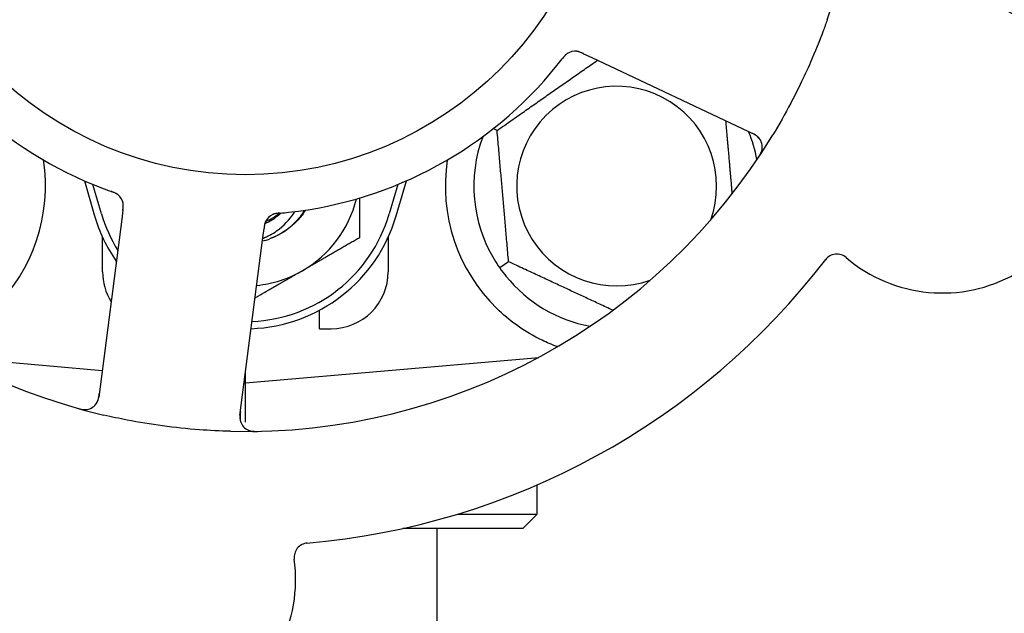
# Model space of a CAD drawing. Header units: inches. Extents: x 24 to 1128, y -69 to 748.
# Tile 37 of 256: x 141.49 to 143.65, y 225.06 to 226.36. Entities that reach past the tile are written whole.
import ezdxf

# ---------------------------------------------------------------- set-up
doc = ezdxf.new("R2010")
doc.units = ezdxf.units.IN
doc.header["$LTSCALE"] = 32
doc.header["$MEASUREMENT"] = 0
doc.layers.add('Dimension (ANSI)', color=7, linetype='Continuous', lineweight=25)
doc.layers.add('Visible (ANSI)', color=7, linetype='Continuous', lineweight=30)
doc.styles.add('Note Text (ANSI)', font='tahoma.ttf')
doc.dimstyles.new('SB Fraction-16 (ANSI)', dxfattribs={"dimscale": 32, "dimtxt": 0.125, "dimasz": 0.098425, "dimexe": 0.125, "dimexo": 0.0625, "dimgap": 0.031496, "dimtad": 0, "dimtih": 1, "dimtoh": 1, "dimdec": 4, "dimrnd": 1e-08, "dimzin": 0, "dimdsep": 46, "dimlunit": 5, "dimtxsty": 'Note Text (ANSI)', "dimcen": 0.09, "dimdle": 0.393701, "dimclrd": 256, "dimclre": 256, "dimclrt": 256, "dimadec": 0, "dimazin": 3, "dimtfac": 0.96, "dimtofl": 0, "dimtmove": 0, "dimatfit": 3, "dimfxl": 1, "dimfrac": 2, "dimtolj": 1, "dimtzin": 12, "dimlwd": -1, "dimlwe": -1, "dimarcsym": 0})

# ---------------------------------------------------------------- blocks, each defined once
blk = doc.blocks.new('*D15')
at = {"layer": 'Defpoints', "color": 0, "transparency": 16777216}
for p in [(159.2904, 460.4837), (67.9568, 170.772), (125.1654, 170.772)]:
    blk.add_point(p, dxfattribs=at)
at = {"layer": 'Dimension (ANSI)', "transparency": 16777216}
for p, q in [((157.2904, 460.4837), (63.9568, 460.4837)), ((67.9568, 457.3341), (67.9568, 323.1609)), ((67.9568, 173.9216), (67.9568, 316.0948)), ((123.1654, 170.772), (63.9568, 170.772))]:
    blk.add_line(p, q, dxfattribs=at)
for points in [[(67.4319, 457.3341), (68.4817, 457.3341), (67.9568, 460.4837)], [(67.4319, 173.9216), (68.4817, 173.9216), (67.9568, 170.772)]]:
    blk.add_solid(points, dxfattribs=at)
at = {"layer": 'Dimension (ANSI)', "transparency": 16777216, "insert": (55.7701, 322.153), "char_height": 4, "attachment_point": 1, "style": 'Note Text (ANSI)'}
blk.add_mtext('\\A1;289 11/16', dxfattribs=at)

msp = doc.modelspace()

# ---------------------------------------------------------------- linework, layer by layer
at = {"layer": 'Visible (ANSI)'}
for p, q in [((142.72633, 226.29024), (142.74429, 226.28174)), ((142.74429, 226.28174), (143.09956, 226.11368)), ((142.53698, 226.1222), (142.52855, 226.12613)), ((141.63378, 226.01177), (141.65611, 225.9352)), ((142.31611, 225.9352), (142.33844, 226.01177)), ((141.67111, 225.93958), (141.65236, 226.00385)), ((142.31986, 226.00385), (142.30111, 225.93958)), ((141.71796, 225.94726), (141.71543, 225.92755)), ((141.71543, 225.92755), (141.66538, 225.53774)), ((142.02439, 225.88788), (142.02693, 225.90762)), ((141.67361, 225.8127), (141.67361, 225.88825)), ((141.97434, 225.49807), (142.02439, 225.88788)), ((142.29861, 225.88825), (142.29861, 225.8127)), ((142.56214, 225.83462), (142.54262, 225.82096)), ((142.14861, 225.6877), (142.14861, 225.72854)), ((142.14861, 225.6877), (142.17361, 225.6877)), ((141.34412, 225.62512), (141.6729, 225.59635)), ((141.98611, 225.56895), (142.62809, 225.62512)), ((142.62486, 225.62337), (142.62486, 225.62483)), ((141.98611, 225.56895), (141.98611, 225.58971)), ((141.98347, 225.56918), (141.98611, 225.56895)), ((141.98611, 225.48296), (141.98611, 225.56895)), ((142.62486, 225.28145), (142.62486, 225.34573)), ((142.45008, 225.28145), (142.62486, 225.28145)), ((142.59361, 225.2502), (142.62486, 225.28145)), ((142.59361, 225.2502), (142.33048, 225.2502)), ((142.40611, 223.0187), (142.40611, 225.2502))]:
    msp.add_line(p, q, dxfattribs=at)
msp.add_circle((141.98611, 226.8127), 0.7875, dxfattribs=at)
for centre, radius, start, end in [((141.98611, 226.8127), 1.35, 340.62287, 40.74397), ((141.98611, 226.8127), 0.875, 204.19111, 249.17573), ((141.98611, 226.8127), 1.35, 196.62287, 256.74397), ((143.51154, 226.09109), 0.325, 229.56477, 79.80207), ((142.70773, 226.26447), 0.03125, 82.67765, 124.13682), ((141.98611, 226.8127), 0.875, 276.19111, 321.17573), ((142.79861, 226.0002), 0.21875, 340.34111, 289.65889), ((142.79861, 226.0002), 0.3125, 10.71622, 22.42184), ((141.98611, 226.8127), 1.35, 268.62287, 328.74397), ((142.79861, 226.0002), 0.3125, 159.72028, 210.84193), ((143.08619, 226.08544), 0.03125, 326.53135, 64.68342), ((141.17361, 226.0002), 0.375, 314.27762, 8.78707), ((142.79861, 226.0002), 0.375, 171.21293, 225.72238), ((141.6877, 225.95699), 0.03125, 10.67765, 52.13682), ((141.98611, 226.03145), 0.25, 300, 346.26096), ((141.98611, 226.03145), 0.34375, 196.2602, 214.73634), ((141.98611, 226.03145), 0.32812, 196.2602, 211.61609), ((141.98611, 226.03145), 0.34375, 272.10255, 343.7398), ((141.98611, 226.03145), 0.32812, 272.55546, 343.7398), ((142.05866, 225.90936), 0.03125, 113.46904, 155.46837), ((141.98611, 226.03145), 0.11727, 292.2465, 309.43252), ((141.98611, 226.03145), 0.15625, 285.94214, 289.71036), ((141.98611, 226.8127), 1.6, 274.81714, 322.5497), ((143.28048, 225.81994), 0.03125, 49.56477, 142.51231), ((141.79861, 225.8127), 0.125, 180, 211.69426), ((141.98611, 226.03145), 0.25, 275.68783, 300), ((142.17361, 225.8127), 0.125, 270, 0), ((142.79861, 226.0002), 0.3125, 219.15807, 259.28378), ((141.63438, 225.54172), 0.03125, 254.53135, 352.68342), ((142.00534, 225.49409), 0.03125, 172.68342, 270.83549), ((141.7712, 225.13894), 0.325, 157.56477, 7.80207), ((142.12415, 225.1873), 0.03125, 94.85452, 187.80207)]:
    msp.add_arc(centre, radius, start, end, dxfattribs=at)
for points, knots in [([(143.25964, 226.36479), (143.25675, 226.35658), (143.25378, 226.34839), (143.24211, 226.31715), (143.23293, 226.2945), (143.2159, 226.25553), (143.20834, 226.23914), (143.19374, 226.20908), (143.1868, 226.19539), (143.16722, 226.15835), (143.1541, 226.13519), (143.14017, 226.11224)], [-0.73117437, -0.73117437, -0.73117437, -0.73117437, -0.66329539, -0.66329539, -0.47009836, -0.47009836, -0.32966499, -0.32966499, -0.20932583, -0.20932583, 0, 0, 0, 0]), ([(142.69082, 226.29075), (142.69063, 226.29062), (142.69038, 226.29046), (142.68966, 226.28994), (142.68915, 226.28956), (142.68811, 226.28871), (142.68758, 226.28824), (142.68655, 226.28727), (142.68606, 226.28679), (142.6849, 226.28558), (142.68421, 226.28481), (142.68322, 226.28365), (142.68292, 226.2833), (142.68186, 226.28202), (142.68109, 226.28105), (142.6801, 226.27977), (142.67985, 226.27945), (142.6795, 226.279), (142.67939, 226.27886), (142.67928, 226.27872)], [0.044252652, 0.044252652, 0.044252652, 0.044252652, 0.050671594, 0.050671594, 0.061250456, 0.061250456, 0.071050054, 0.071050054, 0.078610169, 0.078610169, 0.087196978, 0.087196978, 0.090753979, 0.090753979, 0.100050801, 0.100050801, 0.10314767, 0.10314767, 0.10451733, 0.10451733, 0.10451733, 0.10451733]), ([(142.6905, 226.29055), (142.6905, 226.29055), (142.69048, 226.29053), (142.69037, 226.29046), (142.69025, 226.29038), (142.68988, 226.29012), (142.68959, 226.28991), (142.68861, 226.28917), (142.68788, 226.28857), (142.68642, 226.2872), (142.68568, 226.28646), (142.68403, 226.28466), (142.68308, 226.28355), (142.68131, 226.28135), (142.68046, 226.28025), (142.67952, 226.27902), (142.6794, 226.27887), (142.67928, 226.27872)], [0.030853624, 0.030853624, 0.030853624, 0.030853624, 0.032941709, 0.032941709, 0.03638518, 0.03638518, 0.042347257, 0.042347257, 0.055267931, 0.055267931, 0.065838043, 0.065838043, 0.077516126, 0.077516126, 0.087897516, 0.087897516, 0.089364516, 0.089364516, 0.089364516, 0.089364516]), ([(142.72629, 226.29026), (142.72602, 226.29039), (142.72575, 226.29051), (142.72427, 226.29121), (142.72302, 226.29179), (142.72039, 226.29294), (142.71898, 226.2935), (142.71643, 226.29439), (142.71525, 226.29473), (142.71304, 226.29525), (142.71196, 226.29543), (142.71105, 226.29554), (142.71092, 226.29556), (142.71081, 226.29557)], [0, 0, 0, 0, 0.002309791, 0.002309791, 0.012623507, 0.012623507, 0.024338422, 0.024338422, 0.035397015, 0.035397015, 0.047442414, 0.047442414, 0.049661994, 0.049661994, 0.049661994, 0.049661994]), ([(142.72633, 226.29024), (142.72585, 226.29047), (142.72537, 226.2907), (142.72444, 226.29113), (142.72398, 226.29135), (142.72294, 226.29183), (142.72238, 226.29208), (142.72034, 226.29299), (142.71901, 226.29353), (142.71691, 226.29429), (142.71598, 226.29458), (142.71427, 226.29501), (142.71352, 226.29517), (142.71226, 226.29539), (142.7117, 226.29547), (142.71138, 226.29551), (142.71133, 226.29551), (142.71133, 226.29551), (142.71133, 226.29551), (142.71133, 226.29551)], [0, 0, 0, 0, 0.004355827, 0.004355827, 0.008687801, 0.008687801, 0.014307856, 0.014307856, 0.029588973, 0.029588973, 0.043844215, 0.043844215, 0.054171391, 0.054171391, 0.061954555, 0.061954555, 0.063871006, 0.063871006, 0.063878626, 0.063878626, 0.063878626, 0.063878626]), ([(143.11151, 226.10375), (143.11133, 226.10399), (143.11111, 226.10428), (143.10998, 226.10567), (143.10877, 226.10695), (143.10639, 226.10903), (143.10519, 226.10996), (143.10197, 226.11213), (143.09986, 226.11336), (143.09669, 226.115), (143.09575, 226.11546), (143.09395, 226.11634), (143.09308, 226.11675), (143.09221, 226.11716)], [0.058736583, 0.058736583, 0.058736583, 0.058736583, 0.064782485, 0.064782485, 0.086145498, 0.086145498, 0.103238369, 0.103238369, 0.1234345, 0.1234345, 0.131598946, 0.131598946, 0.138939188, 0.138939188, 0.138939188, 0.138939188]), ([(143.10835, 226.06232), (143.1087, 226.06284), (143.10904, 226.06335), (143.10996, 226.06476), (143.11055, 226.06566), (143.11159, 226.06736), (143.11206, 226.06816), (143.11322, 226.07022), (143.11389, 226.07153), (143.11497, 226.07384), (143.1154, 226.07489), (143.11606, 226.0767), (143.11631, 226.07749), (143.11676, 226.07909), (143.11693, 226.07987), (143.11709, 226.08076), (143.11712, 226.08094), (143.11714, 226.08111)], [0, 0, 0, 0, 0.005149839, 0.005149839, 0.013554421, 0.013554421, 0.020527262, 0.020527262, 0.031641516, 0.031641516, 0.041623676, 0.041623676, 0.051235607, 0.051235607, 0.06373445, 0.06373445, 0.067355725, 0.067355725, 0.067355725, 0.067355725]), ([(141.70747, 225.98119), (141.70729, 225.98133), (141.70705, 225.98152), (141.70635, 225.98204), (141.70582, 225.98241), (141.70469, 225.98314), (141.70409, 225.9835), (141.70285, 225.98418), (141.70223, 225.98449), (141.70072, 225.98522), (141.69978, 225.98564), (141.69837, 225.98623), (141.69795, 225.9864), (141.6964, 225.98701), (141.69524, 225.98745), (141.69372, 225.988), (141.69334, 225.98813), (141.6928, 225.98833), (141.69263, 225.98839), (141.69246, 225.98845)], [0.044252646, 0.044252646, 0.044252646, 0.044252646, 0.05067159, 0.05067159, 0.061250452, 0.061250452, 0.07105005, 0.07105005, 0.078610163, 0.078610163, 0.087196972, 0.087196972, 0.090753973, 0.090753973, 0.100050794, 0.100050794, 0.103147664, 0.103147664, 0.104517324, 0.104517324, 0.104517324, 0.104517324]), ([(141.70718, 225.98143), (141.70718, 225.98143), (141.70716, 225.98145), (141.70705, 225.98153), (141.70694, 225.98162), (141.70658, 225.98189), (141.70629, 225.9821), (141.70528, 225.98281), (141.70449, 225.98331), (141.70274, 225.98428), (141.7018, 225.98475), (141.69958, 225.98577), (141.69823, 225.98632), (141.6956, 225.98733), (141.69429, 225.9878), (141.69283, 225.98832), (141.69265, 225.98838), (141.69246, 225.98845)], [0.030853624, 0.030853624, 0.030853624, 0.030853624, 0.032941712, 0.032941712, 0.036385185, 0.036385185, 0.042347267, 0.042347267, 0.055267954, 0.055267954, 0.065838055, 0.065838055, 0.077516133, 0.077516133, 0.087897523, 0.087897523, 0.089364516, 0.089364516, 0.089364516, 0.089364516]), ([(141.71796, 225.94726), (141.71803, 225.94778), (141.7181, 225.94832), (141.71822, 225.94934), (141.71829, 225.94984), (141.71842, 225.95097), (141.71849, 225.95159), (141.71872, 225.95381), (141.71883, 225.95523), (141.7189, 225.95747), (141.71888, 225.95845), (141.71877, 225.9602), (141.71869, 225.96097), (141.71851, 225.96223), (141.71841, 225.96279), (141.71835, 225.96311), (141.71834, 225.96315), (141.71834, 225.96315), (141.71834, 225.96315), (141.71834, 225.96315)], [0, 0, 0, 0, 0.004355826, 0.004355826, 0.008687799, 0.008687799, 0.014307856, 0.014307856, 0.029588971, 0.029588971, 0.043844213, 0.043844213, 0.054171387, 0.054171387, 0.06195455, 0.06195455, 0.063871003, 0.063871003, 0.063878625, 0.063878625, 0.063878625, 0.063878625]), ([(141.71797, 225.9473), (141.718, 225.9476), (141.71804, 225.94789), (141.71825, 225.94952), (141.71841, 225.95088), (141.71869, 225.95374), (141.71879, 225.95526), (141.71884, 225.95796), (141.7188, 225.95918), (141.71862, 225.96144), (141.71845, 225.96252), (141.71828, 225.96343), (141.71825, 225.96356), (141.71823, 225.96367)], [0, 0, 0, 0, 0.002309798, 0.002309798, 0.012623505, 0.012623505, 0.02433842, 0.02433842, 0.035397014, 0.035397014, 0.047442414, 0.047442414, 0.049661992, 0.049661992, 0.049661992, 0.049661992]), ([(142.02411, 225.88571), (142.03485, 225.88997), (142.04508, 225.89546), (142.06979, 225.91281), (142.08281, 225.92632), (142.09328, 225.94279), (142.09378, 225.9436), (142.09427, 225.94441)], [-0.61635944, -0.61635944, -0.61635944, -0.61635944, -0.52774982, -0.52774982, -0.38555901, -0.38555901, -0.37828525, -0.37828525, -0.37828525, -0.37828525]), ([(142.11791, 225.94774), (142.11319, 225.9402), (142.10782, 225.93307), (142.10184, 225.92647), (142.08469, 225.90757), (142.0627, 225.89328), (142.03869, 225.88467)], [9.99046979, 9.99046979, 9.99046979, 9.99046979, 10.16152319, 10.16152319, 10.16152319, 10.65156368, 10.65156368, 10.65156368, 10.65156368]), ([(142.11546, 225.94731), (142.11396, 225.94485), (142.11239, 225.94243), (142.10435, 225.93074), (142.09691, 225.92219), (142.07412, 225.90131), (142.05717, 225.89099), (142.03881, 225.88436)], [-0.25639672, -0.25639672, -0.25639672, -0.25639672, -0.23449039, -0.23449039, -0.1487662, -0.1487662, 0, 0, 0, 0]), ([(142.03078, 225.92349), (142.03074, 225.92341), (142.0307, 225.92331), (142.03057, 225.92304), (142.03047, 225.92284), (142.03006, 225.92192), (142.02971, 225.92105), (142.02898, 225.9189), (142.0286, 225.91753), (142.02797, 225.91467), (142.02771, 225.91318), (142.02738, 225.91103), (142.02729, 225.91035), (142.02715, 225.90933), (142.0271, 225.90899), (142.02702, 225.90832), (142.02698, 225.90799), (142.02693, 225.90766)], [0.038929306, 0.038929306, 0.038929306, 0.038929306, 0.040726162, 0.040726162, 0.043941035, 0.043941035, 0.054249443, 0.054249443, 0.066768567, 0.066768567, 0.078206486, 0.078206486, 0.083402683, 0.083402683, 0.086046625, 0.086046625, 0.088630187, 0.088630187, 0.088630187, 0.088630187]), ([(142.06434, 225.94121), (142.06249, 225.93944), (142.06059, 225.93773), (142.04959, 225.92849), (142.03948, 225.92228), (142.02865, 225.91763)], [-2.04013267, -2.04013267, -2.04013267, -2.04013267, -2.02048123, -2.02048123, -1.92997412, -1.92997412, -1.92997412, -1.92997412]), ([(142.06202, 225.941), (142.06172, 225.94097), (142.06142, 225.94095), (142.06062, 225.94088), (142.06011, 225.94083), (142.05853, 225.94068), (142.05744, 225.94056), (142.05518, 225.94028), (142.054, 225.9401), (142.05167, 225.93968), (142.05058, 225.93943), (142.04844, 225.93886), (142.0475, 225.93853), (142.04634, 225.93807), (142.04603, 225.93794), (142.04579, 225.93784)], [0.001596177, 0.001596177, 0.001596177, 0.001596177, 0.00393777, 0.00393777, 0.007842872, 0.007842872, 0.016055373, 0.016055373, 0.025513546, 0.025513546, 0.037191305, 0.037191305, 0.054193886, 0.054193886, 0.06155888, 0.06155888, 0.06155888, 0.06155888]), ([(142.06202, 225.941), (142.06148, 225.94095), (142.06093, 225.94091), (142.05985, 225.94081), (142.05931, 225.94076), (142.0575, 225.94058), (142.05623, 225.94044), (142.05418, 225.94016), (142.05333, 225.94002), (142.05143, 225.93966), (142.05044, 225.93943), (142.0487, 225.93895), (142.04793, 225.93869), (142.04673, 225.93824), (142.04624, 225.93804), (142.04594, 225.93791), (142.0459, 225.93789), (142.04589, 225.93789), (142.04589, 225.93789), (142.04589, 225.93789)], [0, 0, 0, 0, 0.004180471, 0.004180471, 0.008305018, 0.008305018, 0.018114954, 0.018114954, 0.025612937, 0.025612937, 0.036850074, 0.036850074, 0.047489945, 0.047489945, 0.056089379, 0.056089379, 0.058286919, 0.058286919, 0.058652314, 0.058652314, 0.058652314, 0.058652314]), ([(142.06206, 225.941), (142.06253, 225.94105), (142.06304, 225.94109), (142.06359, 225.94114), (142.06847, 225.94157), (142.07513, 225.94222), (142.08047, 225.9428)], [0.48080563, 0.48080563, 0.48080563, 0.48080563, 0.5329828, 0.5329828, 0.5329828, 1, 1, 1, 1]), ([(142.03042, 225.92276), (142.03042, 225.92276), (142.03042, 225.92275), (142.03039, 225.92269), (142.0303, 225.92249), (142.03002, 225.92186), (142.02981, 225.92136), (142.02937, 225.92022), (142.02915, 225.91959), (142.02891, 225.91877), (142.02884, 225.91856), (142.02842, 225.91703), (142.02803, 225.91524), (142.02756, 225.91233), (142.02744, 225.91146), (142.02725, 225.9101), (142.02719, 225.90962), (142.02706, 225.90866), (142.027, 225.90815), (142.02693, 225.90766)], [0.028019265, 0.028019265, 0.028019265, 0.028019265, 0.028672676, 0.028672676, 0.033062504, 0.033062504, 0.040781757, 0.040781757, 0.051074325, 0.051074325, 0.054504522, 0.054504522, 0.075062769, 0.075062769, 0.083066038, 0.083066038, 0.087153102, 0.087153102, 0.091266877, 0.091266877, 0.091266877, 0.091266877]), ([(142.66751, 225.64887), (142.65671, 225.65289), (142.64568, 225.65762), (142.61756, 225.67119), (142.59793, 225.68256), (142.56421, 225.70691), (142.54979, 225.71905), (142.53681, 225.73171)], [1.39731378, 1.39731378, 1.39731378, 1.39731378, 1.49356897, 1.49356897, 1.66386875, 1.66386875, 1.79881771, 1.79881771, 1.79881771, 1.79881771]), ([(141.65963, 225.5233), (141.6598, 225.52354), (141.66, 225.52385), (141.66098, 225.52536), (141.66182, 225.5269), (141.66307, 225.52981), (141.66358, 225.53124), (141.66464, 225.53496), (141.66516, 225.53736), (141.66574, 225.54087), (141.6659, 225.54191), (141.66617, 225.5439), (141.66629, 225.54485), (141.66641, 225.5458)], [0.058736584, 0.058736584, 0.058736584, 0.058736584, 0.064782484, 0.064782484, 0.086145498, 0.086145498, 0.103238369, 0.103238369, 0.123434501, 0.123434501, 0.131598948, 0.131598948, 0.13893919, 0.13893919, 0.13893919, 0.13893919]), ([(141.61924, 225.51351), (141.61985, 225.51334), (141.62044, 225.51317), (141.62206, 225.51272), (141.6231, 225.51245), (141.62504, 225.51198), (141.62594, 225.51178), (141.62827, 225.51132), (141.62972, 225.51108), (141.63225, 225.51077), (141.63338, 225.51069), (141.63531, 225.51061), (141.63614, 225.51062), (141.6378, 225.51069), (141.63859, 225.51077), (141.63948, 225.5109), (141.63967, 225.51092), (141.63983, 225.51095)], [0, 0, 0, 0, 0.005149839, 0.005149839, 0.013554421, 0.013554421, 0.020527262, 0.020527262, 0.031641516, 0.031641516, 0.041623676, 0.041623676, 0.051235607, 0.051235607, 0.06373445, 0.06373445, 0.067355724, 0.067355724, 0.067355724, 0.067355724]), ([(141.95366, 225.46309), (141.93074, 225.46364), (141.90798, 225.46477), (141.85864, 225.46847), (141.83177, 225.47128), (141.77882, 225.47845), (141.75304, 225.48271), (141.71045, 225.49103), (141.69349, 225.49468), (141.67655, 225.49867)], [-0.73118965, -0.73118965, -0.73118965, -0.73118965, -0.55244576, -0.55244576, -0.34137939, -0.34137939, -0.13566771, -0.13566771, 0, 0, 0, 0]), ([(141.97538, 225.50611), (141.97526, 225.50518), (141.97513, 225.50424), (141.9747, 225.50058), (141.97446, 225.49786), (141.97435, 225.49331), (141.97443, 225.49137), (141.97478, 225.48819), (141.97505, 225.48677), (141.97561, 225.48456), (141.97587, 225.48374), (141.97617, 225.48289), (141.97623, 225.48272), (141.97629, 225.48256)], [0, 0, 0, 0, 0.007248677, 0.007248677, 0.028564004, 0.028564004, 0.047482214, 0.047482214, 0.065361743, 0.065361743, 0.076705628, 0.076705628, 0.079955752, 0.079955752, 0.079955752, 0.079955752]), ([(141.99216, 225.46576), (141.99242, 225.46564), (141.99275, 225.4655), (141.99387, 225.46505), (141.99475, 225.46475), (141.99677, 225.46417), (141.998, 225.46388), (142.00017, 225.46353), (142.00086, 225.46343), (142.00261, 225.46322), (142.00371, 225.46313), (142.00604, 225.46298), (142.0073, 225.46294), (142.00927, 225.46292), (142.01, 225.46292), (142.01146, 225.46294), (142.01216, 225.46295), (142.01288, 225.46297)], [0.051298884, 0.051298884, 0.051298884, 0.051298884, 0.057269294, 0.057269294, 0.069785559, 0.069785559, 0.08363266, 0.08363266, 0.08945843, 0.08945843, 0.097820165, 0.097820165, 0.107290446, 0.107290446, 0.113094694, 0.113094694, 0.118968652, 0.118968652, 0.118968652, 0.118968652])]:
    msp.add_open_spline(points, degree=3, knots=knots, dxfattribs=at)
for points, weights in [([(142.53698, 226.1222), (142.64865, 226.20039), (142.75655, 226.27594)], [1.04422863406, 1.19550179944, 1.06346205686]), ([(143.03705, 226.14325), (143.04439, 226.05937), (143.05107, 225.98302)], [1.06521891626, 1.14516515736, 1.11819795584]), ([(142.56214, 225.83462), (142.54956, 225.97841), (142.53698, 226.1222)], [1.04422863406, 1.20577136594, 1.04422863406]), ([(142.23611, 225.97418), (142.23611, 225.93322), (142.23611, 225.88711)], [1.01840264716, 1.02228011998, 1]), ([(142.23611, 225.88711), (142.16912, 225.84844), (142.11111, 225.81494)], [1, 1.0379548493, 1]), ([(142.79019, 225.72828), (142.67954, 225.77988), (142.56214, 225.83462)], [1.07748863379, 1.18694802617, 1.04422863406]), ([(142.11111, 225.81494), (142.0619, 225.78654), (142.00734, 225.75503)], [1, 1.03200893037, 1.01002889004]), ([(142.67064, 225.64912), (142.66907, 225.64899), (142.66751, 225.64887)], [0.999914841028, 0.999914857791, 0.999914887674])]:
    msp.add_rational_spline(points, weights, degree=2, dxfattribs=at)
for points in [[(142.6678, 226.26413), (142.67155, 226.26879), (142.67627, 226.27481), (142.67928, 226.27872)], [(141.67504, 225.99486), (141.68063, 225.99274), (141.68782, 225.99011), (141.69247, 225.98844)], [(142.02903, 225.88121), (142.02714, 225.88067), (142.02525, 225.88017), (142.02334, 225.87971)], [(142.02903, 225.88121), (142.02707, 225.88066), (142.02518, 225.88017), (142.02335, 225.87974)], [(142.5303, 225.83999), (142.53401, 225.83379), (142.53826, 225.82721), (142.54262, 225.82096)], [(142.54262, 225.82096), (142.547, 225.81472), (142.55173, 225.80847), (142.55629, 225.80287)]]:
    msp.add_open_spline(points, degree=3, dxfattribs=at)

# ---------------------------------------------------------------- dimensions: what is measured, and where the dimension line sits
at = {"layer": 'Dimension (ANSI)'}
dim = msp.add_linear_dim(base=(67.95681, 170.77197), p1=(159.29037, 460.48367), p2=(125.16537, 170.77197), angle=270, dimstyle='SB Fraction-16 (ANSI)', override={"dimgap": 0.031496, "dimdec": 4, "dimtol": 0, "dimlim": 0, "dimtp": 0, "dimtm": 0, "dimtdec": 2, "dimatfit": 1}, dxfattribs=at)
dim.commit()
dim.dimension.update_dxf_attribs({"geometry": '*D15', "text_midpoint": (67.95681, 319.62782), "dimtype": 160})

doc.saveas('drawing.dxf')
